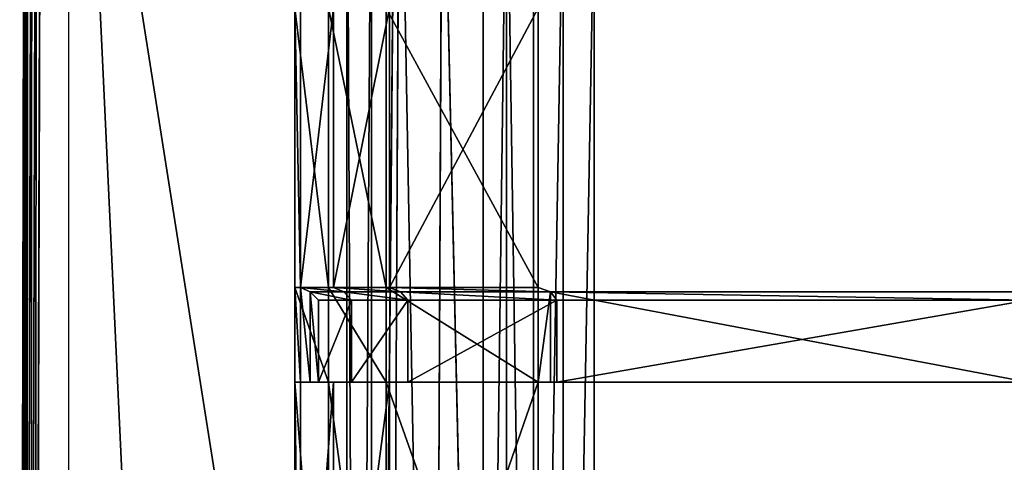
# Model space of a CAD drawing. Extents: x 0 to 31, y 0 to 21.2.
# Tile 217 of 256: x 0 to 3.4, y 17.2 to 18.8. Entities that reach past the tile are written whole.
import ezdxf

# ---------------------------------------------------------------- set-up
doc = ezdxf.new("R2010")
doc.units = 0
doc.header["$MEASUREMENT"] = 0
doc.layers.get('0').update_dxf_attribs({"color": 13, "linetype": 'CONTINUOUS'})
for name, color, linetype in [('CAST_IRON', 250, 'CONTINUOUS'), ('GALVANIZED_METAL', 252, 'CONTINUOUS'), ('GRATES', 250, 'CONTINUOUS')]:
    doc.layers.add(name, color=color, linetype=linetype)

# ---------------------------------------------------------------- blocks, each defined once
blk = doc.blocks.new('NGM5058UC_TRADECAD_DXF')
at = {"layer": 'CAST_IRON', "color": 0}
for p, q in [((-15.4605, 10.36575, 0.57905), (-15.4813, 2.72605, 0.57905)), ((-15.4605, 10.36575, 0.57905), (-15.4813, 2.72605, 0.57905)), ((-15.4656, 2.72605, 0.58145), (-15.4441, 10.37225, 0.58145)), ((-15.4656, 2.72605, 0.58145), (-15.4441, 10.37225, 0.58145)), ((-15.4999, 10.34955, 0.52785), (-15.5192, 2.72605, 0.52785)), ((-15.4999, 10.34955, 0.52785), (-15.5192, 2.72605, 0.52785)), ((-15.5192, 2.72605, 0.30195), (-15.5003, 10.34675, 0.30235)), ((-15.4974, 10.35065, 0.54365), (-15.5168, 2.72605, 0.54355)), ((-15.4974, 10.35065, 0.54365), (-15.5168, 2.72605, 0.54355)), ((-15.4895, 10.35405, 0.55905), (-15.5092, 2.72605, 0.55895)), ((-15.4895, 10.35405, 0.55905), (-15.5092, 2.72605, 0.55895)), ((-15.4765, 10.35935, 0.57145), (-15.4967, 2.72605, 0.57145)), ((-15.4765, 10.35935, 0.57145), (-15.4967, 2.72605, 0.57145)), ((-14.2041, 9.24755, 0.58145), (-14.2368, 2.72605, 0.58145)), ((-14.2041, 9.24755, 0.58145), (-14.2368, 2.72605, 0.58145)), ((-14.0559, 9.08535, 0.45505), (-14.0855, 2.72605, 0.45505)), ((-14.0559, 9.08535, 0.45505), (-14.0855, 2.72605, 0.45505)), ((-14.0559, 9.08535, 0.45505), (-13.9137, 2.72605, -0.00585)), ((-14.0559, 9.08535, 0.45505), (-13.9137, 2.72605, -0.00585)), ((-13.9137, 2.72605, -0.00585), (-13.9141, 8.96645, 0.00425)), ((-13.9137, 2.72605, -0.00585), (-13.9141, 8.96645, 0.00425)), ((-13.8339, 8.88605, -0.07685), (-13.834, 2.72605, -0.08225)), ((-13.8339, 8.88605, -0.07685), (-13.834, 2.72605, -0.08225)), ((-13.7399, 2.72605, -0.14015), (-13.7401, 8.79195, -0.13775)), ((-13.7399, 2.72605, -0.14015), (-13.7401, 8.79195, -0.13775)), ((-13.6364, 2.72605, -0.17555), (-13.637, 8.68845, -0.17495)), ((-13.6364, 2.72605, -0.17555), (-13.637, 8.68845, -0.17495)), ((-13.5297, 8.58075, -0.18725), (-13.5297, 2.72605, -0.18725)), ((-13.5297, 8.58075, -0.18725), (-13.5297, 2.72605, -0.18725))]:
    blk.add_line(p, q, dxfattribs=at)
at = {"layer": 'GALVANIZED_METAL', "color": 0}
for p, q in [((-15.3507, 10.51755, 0.40495), (-14.4147, -9.46165, 0.40085)), ((-15.3507, 10.51755, 0.40495), (-14.4147, -9.46165, 0.40085)), ((-15.3507, 10.51755, 0.40495), (-15.3507, -10.49875, 0.40085)), ((-14.2165, 9.40775, -1.89865), (-14.3866, -9.24295, -1.89865)), ((-14.2165, 9.40775, -1.89865), (-14.3866, -9.24295, -1.89865)), ((-14.3866, 9.23775, -1.89865), (-14.3866, -9.24295, -1.89865)), ((-14.3866, 9.23775, -1.89865), (-14.3866, -9.24295, -1.89865)), ((-14.3008, 9.18165, 0.40495), (-14.3008, -9.16545, 0.40085)), ((-14.3008, 9.18165, 0.40495), (-14.3008, -9.16545, 0.40085))]:
    blk.add_line(p, q, dxfattribs=at)
at = {"layer": 'GRATES', "color": 0}
for p, q in [((-14.5665, 8.18325, 0.70725), (-14.5665, 7.21695, 0.70725)), ((-14.5665, 8.18325, 0.70725), (-14.5665, 7.21695, 0.70725)), ((-14.5466, 7.21695, 0.98805), (-14.5466, 8.18325, 0.98805)), ((-14.5466, 7.21695, 0.98805), (-14.5466, 8.18325, 0.98805)), ((-14.4495, 8.18325, 0.70725), (-14.4495, 7.21695, 0.70725)), ((-14.4495, 8.18325, 0.70725), (-14.4495, 7.21695, 0.70725)), ((-14.4324, 8.18325, 0.98805), (-14.4324, 7.21695, 0.98805)), ((-14.4324, 8.18325, 0.98805), (-14.4324, 7.21695, 0.98805)), ((-14.2508, 7.21695, 0.70725), (-14.2508, 8.18325, 0.70725)), ((-14.2508, 7.21695, 0.70725), (-14.2508, 8.18325, 0.70725)), ((-14.2384, 7.21695, 0.98805), (-14.2384, 8.18325, 0.98805)), ((-14.2384, 7.21695, 0.98805), (-14.2384, 8.18325, 0.98805)), ((-13.7239, 8.18325, 0.98805), (-13.7239, 7.21695, 0.98805)), ((-13.7239, 8.18325, 0.70725), (-13.7239, 7.21695, 0.70725)), ((-13.7239, 8.18325, 0.98805), (-13.7239, 7.21695, 0.98805)), ((-13.7239, 8.18325, 0.70725), (-13.7239, 7.21695, 0.70725)), ((-14.5665, 7.21695, 0.70725), (-14.5466, 7.21695, 0.98805)), ((-14.5665, 6.88925, 0.70725), (-14.5665, 7.21695, 0.70725)), ((-14.4495, 7.21695, 0.70725), (-14.5665, 7.21695, 0.70725)), ((-14.5665, 6.88925, 0.70725), (-14.5665, 7.21695, 0.70725)), ((-14.4495, 7.21695, 0.70725), (-14.5665, 7.21695, 0.70725)), ((-14.5665, 7.21695, 0.70725), (-14.5466, 7.21695, 0.98805)), ((-14.5466, 7.21695, 0.98805), (-14.5466, 6.88925, 0.98805)), ((-14.5466, 7.21695, 0.98805), (-14.5129, 7.20175, 1.46245)), ((-14.5466, 7.21695, 0.98805), (-14.5466, 6.88925, 0.98805)), ((-14.4324, 7.21695, 0.98805), (-14.5466, 7.21695, 0.98805)), ((-14.5466, 7.21695, 0.98805), (-14.5129, 7.20175, 1.46245)), ((-14.4324, 7.21695, 0.98805), (-14.5466, 7.21695, 0.98805)), ((-14.5129, 7.20175, 1.46245), (-14.4846, 7.17285, 1.85145)), ((-14.5129, 6.88925, 1.46245), (-14.5129, 7.20175, 1.46245)), ((-14.5129, 6.88925, 1.46245), (-14.5129, 7.20175, 1.46245)), ((-14.5129, 7.20175, 1.46245), (-14.4846, 7.17285, 1.85145)), ((-14.5129, 7.20175, 1.46245), (-14.3974, 7.20175, 1.46245)), ((-14.5129, 7.20175, 1.46245), (-14.3974, 7.20175, 1.46245)), ((-14.4495, 6.88925, 0.70725), (-14.4495, 7.21695, 0.70725)), ((-14.4495, 7.21695, 0.70725), (-14.2508, 7.21695, 0.70725)), ((-14.4495, 7.21695, 0.70725), (-14.2508, 7.21695, 0.70725)), ((-14.4495, 6.88925, 0.70725), (-14.4495, 7.21695, 0.70725)), ((-14.4324, 7.21695, 0.98805), (-14.3974, 7.20175, 1.46245)), ((-14.4324, 7.21695, 0.98805), (-14.3974, 7.20175, 1.46245)), ((-14.4324, 7.21695, 0.98805), (-14.2384, 7.21695, 0.98805)), ((-14.4324, 7.21695, 0.98805), (-14.2384, 7.21695, 0.98805)), ((-14.3974, 7.20175, 1.46245), (-14.37, 7.17285, 1.85145)), ((-14.3974, 7.20175, 1.46245), (-14.37, 7.17285, 1.85145)), ((-14.3974, 7.20175, 1.46245), (-14.2011, 7.20175, 1.46245)), ((-14.3974, 7.20175, 1.46245), (-14.2011, 7.20175, 1.46245)), ((-13.7239, 7.21695, 0.70725), (-14.2508, 7.21695, 0.70725)), ((-14.2508, 7.21695, 0.70725), (-14.2508, 6.88925, 0.70725)), ((-13.7239, 7.21695, 0.70725), (-14.2508, 7.21695, 0.70725)), ((-14.2508, 7.21695, 0.70725), (-14.2508, 6.88925, 0.70725)), ((-13.7239, 7.21695, 0.98805), (-14.2384, 7.21695, 0.98805)), ((-14.2011, 7.20175, 1.46245), (-14.2384, 7.21695, 0.98805)), ((-13.7239, 7.21695, 0.98805), (-14.2384, 7.21695, 0.98805)), ((-14.2011, 7.20175, 1.46245), (-14.2384, 7.21695, 0.98805)), ((-13.6808, 7.20175, 1.46245), (-14.2011, 7.20175, 1.46245)), ((-14.2011, 7.20175, 1.46245), (-14.1752, 7.17285, 1.85145)), ((-14.2011, 7.20175, 1.46245), (-14.1752, 7.17285, 1.85145)), ((-13.6808, 7.20175, 1.46245), (-14.2011, 7.20175, 1.46245)), ((-13.7239, 7.21695, 0.98805), (-13.7239, 7.21695, 0.70725)), ((-13.7239, 7.21695, 0.70725), (-13.7239, 6.88925, 0.70725)), ((-13.7239, 6.88925, 0.98805), (-13.7239, 7.21695, 0.98805)), ((-13.7239, 7.21695, 0.70725), (-13.7239, 6.88925, 0.70725)), ((-13.7239, 7.21695, 0.98805), (-13.7239, 7.21695, 0.70725)), ((-13.7239, 7.21695, 0.98805), (-13.6808, 7.20175, 1.46245)), ((-13.7239, 7.21695, 0.98805), (-13.6808, 7.20175, 1.46245)), ((-13.7239, 6.88925, 0.98805), (-13.7239, 7.21695, 0.98805)), ((-13.6808, 6.88925, 1.46245), (-13.6808, 7.20175, 1.46245)), ((-13.6588, 7.17285, 1.85145), (-13.6808, 7.20175, 1.46245)), ((-13.6808, 7.20175, 1.46245), (-12.0285, 7.20175, 1.46245)), ((-13.6808, 7.20175, 1.46245), (-12.0285, 7.20175, 1.46245)), ((-13.6808, 6.88925, 1.46245), (-13.6808, 7.20175, 1.46245)), ((-13.6588, 7.17285, 1.85145), (-13.6808, 7.20175, 1.46245)), ((-14.4846, 7.17285, 1.85145), (-14.4846, 6.88925, 1.85145)), ((-14.37, 7.17285, 1.85145), (-14.4846, 7.17285, 1.85145)), ((-14.4846, 7.17285, 1.85145), (-14.4846, 6.88925, 1.85145)), ((-14.37, 7.17285, 1.85145), (-14.4846, 7.17285, 1.85145)), ((-14.1752, 7.17285, 1.85145), (-14.37, 7.17285, 1.85145)), ((-14.37, 7.17285, 1.85145), (-14.37, 6.88925, 1.85145)), ((-14.37, 7.17285, 1.85145), (-14.37, 6.88925, 1.85145)), ((-14.1752, 7.17285, 1.85145), (-14.37, 7.17285, 1.85145)), ((-14.1752, 6.88925, 1.85145), (-14.1752, 7.17285, 1.85145)), ((-14.1752, 7.17285, 1.85145), (-13.6588, 7.17285, 1.85145)), ((-14.1752, 6.88925, 1.85145), (-14.1752, 7.17285, 1.85145)), ((-14.1752, 7.17285, 1.85145), (-13.6588, 7.17285, 1.85145)), ((-13.6588, 7.17285, 1.85145), (-13.6588, 6.88925, 1.85145)), ((-12.0285, 7.17285, 1.85145), (-13.6588, 7.17285, 1.85145)), ((-13.6588, 7.17285, 1.85145), (-13.6588, 6.88925, 1.85145)), ((-12.0285, 7.17285, 1.85145), (-13.6588, 7.17285, 1.85145)), ((-14.5466, 6.88925, 0.98805), (-14.5665, 6.88925, 0.70725)), ((-14.5466, 6.88925, 0.98805), (-14.5665, 6.88925, 0.70725)), ((-14.5665, 5.40485, 0.70725), (-14.5665, 6.88925, 0.70725)), ((-14.4495, 6.88925, 0.70725), (-14.5665, 6.88925, 0.70725)), ((-14.5665, 5.40485, 0.70725), (-14.5665, 6.88925, 0.70725)), ((-14.4495, 6.88925, 0.70725), (-14.5665, 6.88925, 0.70725)), ((-14.5466, 6.88925, 0.98805), (-14.5466, 5.40485, 0.98805)), ((-14.4324, 6.88925, 0.98805), (-14.5466, 6.88925, 0.98805)), ((-14.5466, 6.88925, 0.98805), (-14.5129, 6.88925, 1.46245)), ((-14.5466, 6.88925, 0.98805), (-14.5129, 6.88925, 1.46245)), ((-14.5466, 6.88925, 0.98805), (-14.5466, 5.40485, 0.98805)), ((-14.4324, 6.88925, 0.98805), (-14.5466, 6.88925, 0.98805)), ((-14.5129, 6.88925, 1.46245), (-14.3974, 6.88925, 1.46245)), ((-14.4846, 6.88925, 1.85145), (-14.5129, 6.88925, 1.46245)), ((-14.5129, 6.88925, 1.46245), (-14.3974, 6.88925, 1.46245)), ((-14.4846, 6.88925, 1.85145), (-14.5129, 6.88925, 1.46245)), ((-14.37, 6.88925, 1.85145), (-14.4846, 6.88925, 1.85145)), ((-14.37, 6.88925, 1.85145), (-14.4846, 6.88925, 1.85145)), ((-14.4495, 5.40485, 0.70725), (-14.4495, 6.88925, 0.70725)), ((-14.4495, 6.88925, 0.70725), (-14.2508, 6.88925, 0.70725)), ((-14.4495, 6.88925, 0.70725), (-14.2508, 6.88925, 0.70725)), ((-14.4495, 5.40485, 0.70725), (-14.4495, 6.88925, 0.70725)), ((-14.3974, 6.88925, 1.46245), (-14.4324, 6.88925, 0.98805)), ((-14.2384, 6.88925, 0.98805), (-14.4324, 6.88925, 0.98805)), ((-14.3974, 6.88925, 1.46245), (-14.4324, 6.88925, 0.98805)), ((-14.4324, 6.88925, 0.98805), (-14.4324, 5.40485, 0.98805)), ((-14.4324, 6.88925, 0.98805), (-14.4324, 5.40485, 0.98805)), ((-14.2384, 6.88925, 0.98805), (-14.4324, 6.88925, 0.98805)), ((-14.37, 6.88925, 1.85145), (-14.3974, 6.88925, 1.46245)), ((-14.3974, 6.88925, 1.46245), (-14.2011, 6.88925, 1.46245)), ((-14.3974, 6.88925, 1.46245), (-14.2011, 6.88925, 1.46245)), ((-14.37, 6.88925, 1.85145), (-14.3974, 6.88925, 1.46245)), ((-14.37, 6.88925, 1.85145), (-14.1752, 6.88925, 1.85145)), ((-14.37, 6.88925, 1.85145), (-14.1752, 6.88925, 1.85145)), ((-14.2508, 6.88925, 0.70725), (-13.7239, 6.88925, 0.70725)), ((-14.2508, 6.88925, 0.70725), (-13.7239, 6.88925, 0.70725)), ((-14.2508, 6.88925, 0.70725), (-14.2508, 5.40485, 0.70725)), ((-14.2508, 6.88925, 0.70725), (-14.2508, 5.40485, 0.70725)), ((-14.2384, 5.40485, 0.98805), (-14.2384, 6.88925, 0.98805)), ((-14.2384, 6.88925, 0.98805), (-13.7239, 6.88925, 0.98805)), ((-14.2011, 6.88925, 1.46245), (-14.2384, 6.88925, 0.98805)), ((-14.2384, 5.40485, 0.98805), (-14.2384, 6.88925, 0.98805)), ((-14.2384, 6.88925, 0.98805), (-13.7239, 6.88925, 0.98805)), ((-14.2011, 6.88925, 1.46245), (-14.2384, 6.88925, 0.98805)), ((-13.6808, 6.88925, 1.46245), (-14.2011, 6.88925, 1.46245)), ((-14.2011, 6.88925, 1.46245), (-14.1752, 6.88925, 1.85145)), ((-13.6808, 6.88925, 1.46245), (-14.2011, 6.88925, 1.46245)), ((-14.2011, 6.88925, 1.46245), (-14.1752, 6.88925, 1.85145)), ((-13.6588, 6.88925, 1.85145), (-14.1752, 6.88925, 1.85145)), ((-13.6588, 6.88925, 1.85145), (-14.1752, 6.88925, 1.85145)), ((-13.7239, 6.88925, 0.70725), (-13.7239, 6.88925, 0.98805)), ((-13.7239, 6.88925, 0.70725), (-13.7239, 6.88925, 0.98805)), ((-13.7239, 6.88925, 0.70725), (-13.7239, 5.40485, 0.70725)), ((-13.7239, 5.40485, 0.98805), (-13.7239, 6.88925, 0.98805)), ((-13.7239, 5.40485, 0.98805), (-13.7239, 6.88925, 0.98805)), ((-13.7239, 6.88925, 0.70725), (-13.7239, 5.40485, 0.70725)), ((-13.7239, 6.88925, 0.98805), (-13.6808, 6.88925, 1.46245)), ((-13.7239, 6.88925, 0.98805), (-13.6808, 6.88925, 1.46245)), ((-13.6588, 6.88925, 1.85145), (-13.6808, 6.88925, 1.46245)), ((-13.6808, 6.88925, 1.46245), (-12.0285, 6.88925, 1.46245)), ((-13.6808, 6.88925, 1.46245), (-12.0285, 6.88925, 1.46245)), ((-13.6588, 6.88925, 1.85145), (-13.6808, 6.88925, 1.46245)), ((-13.6588, 6.88925, 1.85145), (-12.0285, 6.88925, 1.85145)), ((-13.6588, 6.88925, 1.85145), (-12.0285, 6.88925, 1.85145))]:
    blk.add_line(p, q, dxfattribs=at)
at = {"layer": 'CAST_IRON', "color": 0}
mesh = blk.add_polyface(dxfattribs=at)
corners = [(-15.4605, 10.36575, 0.57905), (-15.4813, 2.72605, 0.57905), (-15.4765, 10.35935, 0.57145)]
mesh.append_faces([[corners[k] for k in face] for face in [(0, 1, 2)]], dxfattribs={"color": 0})
mesh = blk.add_polyface(dxfattribs=at)
corners = [(-15.4605, 10.36575, 0.57905), (-15.4656, 2.72605, 0.58145), (-15.4813, 2.72605, 0.57905)]
mesh.append_faces([[corners[k] for k in face] for face in [(0, 1, 2)]], dxfattribs={"color": 0})
mesh = blk.add_polyface(dxfattribs=at)
corners = [(-15.4441, 10.37225, 0.58145), (-14.2368, 2.72605, 0.58145), (-15.4656, 2.72605, 0.58145), (-14.2041, 9.24755, 0.58145)]
mesh.append_faces([[corners[k] for k in face] for face in [(0, 1, 2), (1, 0, 3)]], dxfattribs={"vtx0": -1, "color": 0})
mesh = blk.add_polyface(dxfattribs=at)
corners = [(-15.4441, 10.37225, 0.58145), (-15.4656, 2.72605, 0.58145), (-15.4605, 10.36575, 0.57905)]
mesh.append_faces([[corners[k] for k in face] for face in [(0, 1, 2)]], dxfattribs={"color": 0})
mesh = blk.add_polyface(dxfattribs=at)
corners = [(-15.4999, 10.34955, 0.52785), (-15.5192, 2.72605, 0.52785), (-15.5003, 10.34675, 0.30235)]
mesh.append_faces([[corners[k] for k in face] for face in [(0, 1, 2)]], dxfattribs={"color": 0})
mesh = blk.add_polyface(dxfattribs=at)
corners = [(-15.4999, 10.34955, 0.52785), (-15.5168, 2.72605, 0.54355), (-15.5192, 2.72605, 0.52785)]
mesh.append_faces([[corners[k] for k in face] for face in [(0, 1, 2)]], dxfattribs={"color": 0})
mesh = blk.add_polyface(dxfattribs=at)
corners = [(-15.5003, 10.34675, 0.30235), (-15.5192, 2.72605, 0.52785), (-15.5192, 2.72605, 0.30195)]
mesh.append_faces([[corners[k] for k in face] for face in [(0, 1, 2)]], dxfattribs={"color": 0})
mesh = blk.add_polyface(dxfattribs=at)
corners = [(-15.4974, 10.35065, 0.54365), (-15.5168, 2.72605, 0.54355), (-15.4999, 10.34955, 0.52785)]
mesh.append_faces([[corners[k] for k in face] for face in [(0, 1, 2)]], dxfattribs={"color": 0})
mesh = blk.add_polyface(dxfattribs=at)
corners = [(-15.4974, 10.35065, 0.54365), (-15.5092, 2.72605, 0.55895), (-15.5168, 2.72605, 0.54355)]
mesh.append_faces([[corners[k] for k in face] for face in [(0, 1, 2)]], dxfattribs={"color": 0})
mesh = blk.add_polyface(dxfattribs=at)
corners = [(-15.4895, 10.35405, 0.55905), (-15.5092, 2.72605, 0.55895), (-15.4974, 10.35065, 0.54365)]
mesh.append_faces([[corners[k] for k in face] for face in [(0, 1, 2)]], dxfattribs={"color": 0})
mesh = blk.add_polyface(dxfattribs=at)
corners = [(-15.4895, 10.35405, 0.55905), (-15.4967, 2.72605, 0.57145), (-15.5092, 2.72605, 0.55895)]
mesh.append_faces([[corners[k] for k in face] for face in [(0, 1, 2)]], dxfattribs={"color": 0})
mesh = blk.add_polyface(dxfattribs=at)
corners = [(-15.4765, 10.35935, 0.57145), (-15.4967, 2.72605, 0.57145), (-15.4895, 10.35405, 0.55905)]
mesh.append_faces([[corners[k] for k in face] for face in [(0, 1, 2)]], dxfattribs={"color": 0})
mesh = blk.add_polyface(dxfattribs=at)
corners = [(-15.4765, 10.35935, 0.57145), (-15.4813, 2.72605, 0.57905), (-15.4967, 2.72605, 0.57145)]
mesh.append_faces([[corners[k] for k in face] for face in [(0, 1, 2)]], dxfattribs={"color": 0})
mesh = blk.add_polyface(dxfattribs=at)
corners = [(-14.0855, 2.72605, 0.45505), (-14.2368, 2.72605, 0.58145), (-14.2041, 9.24755, 0.58145)]
mesh.append_faces([[corners[k] for k in face] for face in [(0, 1, 2)]], dxfattribs={"color": 0})
mesh = blk.add_polyface(dxfattribs=at)
corners = [(-14.0559, 9.08535, 0.45505), (-14.0855, 2.72605, 0.45505), (-14.2041, 9.24755, 0.58145)]
mesh.append_faces([[corners[k] for k in face] for face in [(0, 1, 2)]], dxfattribs={"color": 0})
mesh = blk.add_polyface(dxfattribs=at)
corners = [(-14.0559, 9.08535, 0.45505), (-13.9137, 2.72605, -0.00585), (-14.0855, 2.72605, 0.45505)]
mesh.append_faces([[corners[k] for k in face] for face in [(0, 1, 2)]], dxfattribs={"color": 0})
mesh = blk.add_polyface(dxfattribs=at)
corners = [(-14.0559, 9.08535, 0.45505), (-13.9141, 8.96645, 0.00425), (-13.9137, 2.72605, -0.00585)]
mesh.append_faces([[corners[k] for k in face] for face in [(0, 1, 2)]], dxfattribs={"color": 0})
mesh = blk.add_polyface(dxfattribs=at)
corners = [(-13.9141, 8.96645, 0.00425), (-13.8339, 8.88605, -0.07685), (-13.9137, 2.72605, -0.00585)]
mesh.append_faces([[corners[k] for k in face] for face in [(0, 1, 2)]], dxfattribs={"color": 0})
mesh = blk.add_polyface(dxfattribs=at)
corners = [(-13.8339, 8.88605, -0.07685), (-13.834, 2.72605, -0.08225), (-13.9137, 2.72605, -0.00585)]
mesh.append_faces([[corners[k] for k in face] for face in [(0, 1, 2)]], dxfattribs={"color": 0})
mesh = blk.add_polyface(dxfattribs=at)
corners = [(-13.7399, 2.72605, -0.14015), (-13.834, 2.72605, -0.08225), (-13.8339, 8.88605, -0.07685)]
mesh.append_faces([[corners[k] for k in face] for face in [(0, 1, 2)]], dxfattribs={"color": 0})
mesh = blk.add_polyface(dxfattribs=at)
corners = [(-13.7399, 2.72605, -0.14015), (-13.8339, 8.88605, -0.07685), (-13.7401, 8.79195, -0.13775)]
mesh.append_faces([[corners[k] for k in face] for face in [(0, 1, 2)]], dxfattribs={"color": 0})
mesh = blk.add_polyface(dxfattribs=at)
corners = [(-13.637, 8.68845, -0.17495), (-13.7399, 2.72605, -0.14015), (-13.7401, 8.79195, -0.13775)]
mesh.append_faces([[corners[k] for k in face] for face in [(0, 1, 2)]], dxfattribs={"color": 0})
mesh = blk.add_polyface(dxfattribs=at)
corners = [(-13.6364, 2.72605, -0.17555), (-13.7399, 2.72605, -0.14015), (-13.637, 8.68845, -0.17495)]
mesh.append_faces([[corners[k] for k in face] for face in [(0, 1, 2)]], dxfattribs={"color": 0})
mesh = blk.add_polyface(dxfattribs=at)
corners = [(-13.5297, 8.58075, -0.18725), (-13.6364, 2.72605, -0.17555), (-13.637, 8.68845, -0.17495)]
mesh.append_faces([[corners[k] for k in face] for face in [(0, 1, 2)]], dxfattribs={"color": 0})
mesh = blk.add_polyface(dxfattribs=at)
corners = [(-13.5297, 2.72605, -0.18725), (-13.6364, 2.72605, -0.17555), (-13.5297, 8.58075, -0.18725)]
mesh.append_faces([[corners[k] for k in face] for face in [(0, 1, 2)]], dxfattribs={"color": 0})
mesh = blk.add_polyface(dxfattribs=at)
corners = [(-10.1559, 8.56815, -0.18725), (-13.5297, 2.72605, -0.18725), (-13.5297, 8.58075, -0.18725), (-10.1558, 2.72605, -0.18725)]
mesh.append_faces([[corners[k] for k in face] for face in [(0, 1, 2), (1, 0, 3)]], dxfattribs={"vtx0": -1, "color": 0})
at = {"layer": 'GALVANIZED_METAL', "color": 0}
mesh = blk.add_polyface(dxfattribs=at)
corners = [(-14.4147, -9.46165, 0.40085), (-14.3008, 9.18165, 0.40495), (-15.3507, 10.51755, 0.40495), (-14.3008, -9.16545, 0.40085)]
mesh.append_faces([[corners[k] for k in face] for face in [(0, 1, 2), (1, 0, 3)]], dxfattribs={"vtx0": -1, "color": 0})
mesh = blk.add_polyface(dxfattribs=at)
corners = [(-14.4147, -9.46165, 0.40085), (-15.3507, 10.51755, 0.40495), (-15.3507, -10.49875, 0.40085)]
mesh.append_faces([[corners[k] for k in face] for face in [(0, 1, 2)]], dxfattribs={"color": 0})
mesh = blk.add_polyface(dxfattribs=at)
corners = [(-14.2165, -9.41305, -1.89865), (14.216, 9.40775, -1.89865), (-14.3866, -9.24295, -1.89865), (14.386, 9.23775, -1.89865)]
mesh.append_faces([[corners[k] for k in face] for face in [(0, 1, 2), (1, 0, 3)]], dxfattribs={"vtx0": -1, "color": 0})
mesh = blk.add_polyface(dxfattribs=at)
corners = [(14.216, 9.40775, -1.89865), (-14.2165, 9.40775, -1.89865), (-14.3866, -9.24295, -1.89865)]
mesh.append_faces([[corners[k] for k in face] for face in [(0, 1, 2)]], dxfattribs={"color": 0})
mesh = blk.add_polyface(dxfattribs=at)
corners = [(-14.2165, 9.40775, -1.89865), (-14.3866, 9.23775, -1.89865), (-14.3866, -9.24295, -1.89865)]
mesh.append_faces([[corners[k] for k in face] for face in [(0, 1, 2)]], dxfattribs={"color": 0})
mesh = blk.add_polyface(dxfattribs=at)
corners = [(-14.3866, 9.23775, -1.89865), (-14.3008, -9.16545, 0.40085), (-14.3866, -9.24295, -1.89865), (-14.3008, 9.18165, 0.40495)]
mesh.append_faces([[corners[k] for k in face] for face in [(0, 1, 2), (1, 0, 3)]], dxfattribs={"vtx0": -1, "color": 0})
mesh = blk.add_polyface(dxfattribs=at)
corners = [(14.386, 9.23775, -1.89865), (-14.2165, -9.41305, -1.89865), (14.2159, -9.41295, -1.89865)]
mesh.append_faces([[corners[k] for k in face] for face in [(0, 1, 2)]], dxfattribs={"color": 0})
at = {"layer": 'GRATES', "color": 0}
mesh = blk.add_polyface(dxfattribs=at)
corners = [(-14.4495, 7.21695, 0.70725), (-14.5665, 8.18325, 0.70725), (-14.5665, 7.21695, 0.70725), (-14.4495, 8.18325, 0.70725)]
mesh.append_faces([[corners[k] for k in face] for face in [(0, 1, 2), (1, 0, 3)]], dxfattribs={"vtx0": -1, "color": 0})
mesh = blk.add_polyface(dxfattribs=at)
corners = [(-14.5665, 8.18325, 0.70725), (-14.5466, 7.21695, 0.98805), (-14.5665, 7.21695, 0.70725), (-14.5466, 8.18325, 0.98805)]
mesh.append_faces([[corners[k] for k in face] for face in [(0, 1, 2), (1, 0, 3)]], dxfattribs={"vtx0": -1, "color": 0})
mesh = blk.add_polyface(dxfattribs=at)
corners = [(-14.4324, 8.18325, 0.98805), (-14.5466, 7.21695, 0.98805), (-14.5466, 8.18325, 0.98805), (-14.4324, 7.21695, 0.98805)]
mesh.append_faces([[corners[k] for k in face] for face in [(0, 1, 2), (1, 0, 3)]], dxfattribs={"vtx0": -1, "color": 0})
mesh = blk.add_polyface(dxfattribs=at)
corners = [(-14.2508, 7.21695, 0.70725), (-14.4495, 8.18325, 0.70725), (-14.4495, 7.21695, 0.70725), (-14.2508, 8.18325, 0.70725)]
mesh.append_faces([[corners[k] for k in face] for face in [(0, 1, 2), (1, 0, 3)]], dxfattribs={"vtx0": -1, "color": 0})
mesh = blk.add_polyface(dxfattribs=at)
corners = [(-14.2384, 8.18325, 0.98805), (-14.4324, 7.21695, 0.98805), (-14.4324, 8.18325, 0.98805), (-14.2384, 7.21695, 0.98805)]
mesh.append_faces([[corners[k] for k in face] for face in [(0, 1, 2), (1, 0, 3)]], dxfattribs={"vtx0": -1, "color": 0})
mesh = blk.add_polyface(dxfattribs=at)
corners = [(-13.7239, 7.21695, 0.70725), (-14.2508, 8.18325, 0.70725), (-14.2508, 7.21695, 0.70725), (-13.7239, 8.18325, 0.70725)]
mesh.append_faces([[corners[k] for k in face] for face in [(0, 1, 2), (1, 0, 3)]], dxfattribs={"vtx0": -1, "color": 0})
mesh = blk.add_polyface(dxfattribs=at)
corners = [(-13.7239, 8.18325, 0.98805), (-14.2384, 7.21695, 0.98805), (-14.2384, 8.18325, 0.98805), (-13.7239, 7.21695, 0.98805)]
mesh.append_faces([[corners[k] for k in face] for face in [(0, 1, 2), (1, 0, 3)]], dxfattribs={"vtx0": -1, "color": 0})
mesh = blk.add_polyface(dxfattribs=at)
corners = [(-13.7239, 8.18325, 0.98805), (-13.7239, 7.21695, 0.70725), (-13.7239, 7.21695, 0.98805), (-13.7239, 8.18325, 0.70725)]
mesh.append_faces([[corners[k] for k in face] for face in [(0, 1, 2), (1, 0, 3)]], dxfattribs={"vtx0": -1, "color": 0})
mesh = blk.add_polyface(dxfattribs=at)
corners = [(-14.5665, 7.21695, 0.70725), (-14.5466, 6.88925, 0.98805), (-14.5665, 6.88925, 0.70725), (-14.5466, 7.21695, 0.98805)]
mesh.append_faces([[corners[k] for k in face] for face in [(0, 1, 2), (1, 0, 3)]], dxfattribs={"vtx0": -1, "color": 0})
mesh = blk.add_polyface(dxfattribs=at)
corners = [(-14.4495, 6.88925, 0.70725), (-14.5665, 7.21695, 0.70725), (-14.5665, 6.88925, 0.70725), (-14.4495, 7.21695, 0.70725)]
mesh.append_faces([[corners[k] for k in face] for face in [(0, 1, 2), (1, 0, 3)]], dxfattribs={"vtx0": -1, "color": 0})
mesh = blk.add_polyface(dxfattribs=at)
corners = [(-14.5466, 7.21695, 0.98805), (-14.5129, 6.88925, 1.46245), (-14.5466, 6.88925, 0.98805), (-14.5129, 7.20175, 1.46245)]
mesh.append_faces([[corners[k] for k in face] for face in [(0, 1, 2), (1, 0, 3)]], dxfattribs={"vtx0": -1, "color": 0})
mesh = blk.add_polyface(dxfattribs=at)
corners = [(-14.3974, 7.20175, 1.46245), (-14.5466, 7.21695, 0.98805), (-14.4324, 7.21695, 0.98805), (-14.5129, 7.20175, 1.46245)]
mesh.append_faces([[corners[k] for k in face] for face in [(0, 1, 2), (1, 0, 3)]], dxfattribs={"vtx0": -1, "color": 0})
mesh = blk.add_polyface(dxfattribs=at)
corners = [(-14.5129, 7.20175, 1.46245), (-14.4846, 6.88925, 1.85145), (-14.5129, 6.88925, 1.46245), (-14.4846, 7.17285, 1.85145)]
mesh.append_faces([[corners[k] for k in face] for face in [(0, 1, 2), (1, 0, 3)]], dxfattribs={"vtx0": -1, "color": 0})
mesh = blk.add_polyface(dxfattribs=at)
corners = [(-14.37, 7.17285, 1.85145), (-14.5129, 7.20175, 1.46245), (-14.3974, 7.20175, 1.46245), (-14.4846, 7.17285, 1.85145)]
mesh.append_faces([[corners[k] for k in face] for face in [(0, 1, 2), (1, 0, 3)]], dxfattribs={"vtx0": -1, "color": 0})
mesh = blk.add_polyface(dxfattribs=at)
corners = [(-14.2508, 6.88925, 0.70725), (-14.4495, 7.21695, 0.70725), (-14.4495, 6.88925, 0.70725), (-14.2508, 7.21695, 0.70725)]
mesh.append_faces([[corners[k] for k in face] for face in [(0, 1, 2), (1, 0, 3)]], dxfattribs={"vtx0": -1, "color": 0})
mesh = blk.add_polyface(dxfattribs=at)
corners = [(-14.2011, 7.20175, 1.46245), (-14.4324, 7.21695, 0.98805), (-14.2384, 7.21695, 0.98805), (-14.3974, 7.20175, 1.46245)]
mesh.append_faces([[corners[k] for k in face] for face in [(0, 1, 2), (1, 0, 3)]], dxfattribs={"vtx0": -1, "color": 0})
mesh = blk.add_polyface(dxfattribs=at)
corners = [(-14.1752, 7.17285, 1.85145), (-14.3974, 7.20175, 1.46245), (-14.2011, 7.20175, 1.46245), (-14.37, 7.17285, 1.85145)]
mesh.append_faces([[corners[k] for k in face] for face in [(0, 1, 2), (1, 0, 3)]], dxfattribs={"vtx0": -1, "color": 0})
mesh = blk.add_polyface(dxfattribs=at)
corners = [(-13.7239, 6.88925, 0.70725), (-14.2508, 7.21695, 0.70725), (-14.2508, 6.88925, 0.70725), (-13.7239, 7.21695, 0.70725)]
mesh.append_faces([[corners[k] for k in face] for face in [(0, 1, 2), (1, 0, 3)]], dxfattribs={"vtx0": -1, "color": 0})
mesh = blk.add_polyface(dxfattribs=at)
corners = [(-13.6808, 7.20175, 1.46245), (-14.2384, 7.21695, 0.98805), (-13.7239, 7.21695, 0.98805), (-14.2011, 7.20175, 1.46245)]
mesh.append_faces([[corners[k] for k in face] for face in [(0, 1, 2), (1, 0, 3)]], dxfattribs={"vtx0": -1, "color": 0})
mesh = blk.add_polyface(dxfattribs=at)
corners = [(-13.6588, 7.17285, 1.85145), (-14.2011, 7.20175, 1.46245), (-13.6808, 7.20175, 1.46245), (-14.1752, 7.17285, 1.85145)]
mesh.append_faces([[corners[k] for k in face] for face in [(0, 1, 2), (1, 0, 3)]], dxfattribs={"vtx0": -1, "color": 0})
mesh = blk.add_polyface(dxfattribs=at)
corners = [(-13.7239, 7.21695, 0.98805), (-13.7239, 6.88925, 0.70725), (-13.7239, 6.88925, 0.98805), (-13.7239, 7.21695, 0.70725)]
mesh.append_faces([[corners[k] for k in face] for face in [(0, 1, 2), (1, 0, 3)]], dxfattribs={"vtx0": -1, "color": 0})
mesh = blk.add_polyface(dxfattribs=at)
corners = [(-13.6808, 7.20175, 1.46245), (-13.7239, 6.88925, 0.98805), (-13.6808, 6.88925, 1.46245), (-13.7239, 7.21695, 0.98805)]
mesh.append_faces([[corners[k] for k in face] for face in [(0, 1, 2), (1, 0, 3)]], dxfattribs={"vtx0": -1, "color": 0})
mesh = blk.add_polyface(dxfattribs=at)
corners = [(-12.0285, 7.17285, 1.85145), (-13.6808, 7.20175, 1.46245), (-12.0285, 7.20175, 1.46245), (-13.6588, 7.17285, 1.85145)]
mesh.append_faces([[corners[k] for k in face] for face in [(0, 1, 2), (1, 0, 3)]], dxfattribs={"vtx0": -1, "color": 0})
mesh = blk.add_polyface(dxfattribs=at)
corners = [(-12.0285, 6.88925, 1.46245), (-13.6808, 7.20175, 1.46245), (-13.6808, 6.88925, 1.46245), (-12.0285, 7.20175, 1.46245)]
mesh.append_faces([[corners[k] for k in face] for face in [(0, 1, 2), (1, 0, 3)]], dxfattribs={"vtx0": -1, "color": 0})
mesh = blk.add_polyface(dxfattribs=at)
corners = [(-14.37, 7.17285, 1.85145), (-14.4846, 6.88925, 1.85145), (-14.4846, 7.17285, 1.85145), (-14.37, 6.88925, 1.85145)]
mesh.append_faces([[corners[k] for k in face] for face in [(0, 1, 2), (1, 0, 3)]], dxfattribs={"vtx0": -1, "color": 0})
mesh = blk.add_polyface(dxfattribs=at)
corners = [(-14.1752, 7.17285, 1.85145), (-14.37, 6.88925, 1.85145), (-14.37, 7.17285, 1.85145), (-14.1752, 6.88925, 1.85145)]
mesh.append_faces([[corners[k] for k in face] for face in [(0, 1, 2), (1, 0, 3)]], dxfattribs={"vtx0": -1, "color": 0})
mesh = blk.add_polyface(dxfattribs=at)
corners = [(-13.6588, 7.17285, 1.85145), (-14.1752, 6.88925, 1.85145), (-14.1752, 7.17285, 1.85145), (-13.6588, 6.88925, 1.85145)]
mesh.append_faces([[corners[k] for k in face] for face in [(0, 1, 2), (1, 0, 3)]], dxfattribs={"vtx0": -1, "color": 0})
mesh = blk.add_polyface(dxfattribs=at)
corners = [(-12.0285, 7.17285, 1.85145), (-13.6588, 6.88925, 1.85145), (-13.6588, 7.17285, 1.85145), (-12.0285, 6.88925, 1.85145)]
mesh.append_faces([[corners[k] for k in face] for face in [(0, 1, 2), (1, 0, 3)]], dxfattribs={"vtx0": -1, "color": 0})
mesh = blk.add_polyface(dxfattribs=at)
corners = [(-14.5665, 6.88925, 0.70725), (-14.5466, 5.40485, 0.98805), (-14.5665, 5.40485, 0.70725), (-14.5466, 6.88925, 0.98805)]
mesh.append_faces([[corners[k] for k in face] for face in [(0, 1, 2), (1, 0, 3)]], dxfattribs={"vtx0": -1, "color": 0})
mesh = blk.add_polyface(dxfattribs=at)
corners = [(-14.4495, 5.40485, 0.70725), (-14.5665, 6.88925, 0.70725), (-14.5665, 5.40485, 0.70725), (-14.4495, 6.88925, 0.70725)]
mesh.append_faces([[corners[k] for k in face] for face in [(0, 1, 2), (1, 0, 3)]], dxfattribs={"vtx0": -1, "color": 0})
mesh = blk.add_polyface(dxfattribs=at)
corners = [(-14.5129, 6.88925, 1.46245), (-14.4324, 6.88925, 0.98805), (-14.5466, 6.88925, 0.98805), (-14.3974, 6.88925, 1.46245)]
mesh.append_faces([[corners[k] for k in face] for face in [(0, 1, 2), (1, 0, 3)]], dxfattribs={"vtx0": -1, "color": 0})
mesh = blk.add_polyface(dxfattribs=at)
corners = [(-14.4324, 6.88925, 0.98805), (-14.5466, 5.40485, 0.98805), (-14.5466, 6.88925, 0.98805), (-14.4324, 5.40485, 0.98805)]
mesh.append_faces([[corners[k] for k in face] for face in [(0, 1, 2), (1, 0, 3)]], dxfattribs={"vtx0": -1, "color": 0})
mesh = blk.add_polyface(dxfattribs=at)
corners = [(-14.4846, 6.88925, 1.85145), (-14.3974, 6.88925, 1.46245), (-14.5129, 6.88925, 1.46245), (-14.37, 6.88925, 1.85145)]
mesh.append_faces([[corners[k] for k in face] for face in [(0, 1, 2), (1, 0, 3)]], dxfattribs={"vtx0": -1, "color": 0})
mesh = blk.add_polyface(dxfattribs=at)
corners = [(-14.2508, 5.40485, 0.70725), (-14.4495, 6.88925, 0.70725), (-14.4495, 5.40485, 0.70725), (-14.2508, 6.88925, 0.70725)]
mesh.append_faces([[corners[k] for k in face] for face in [(0, 1, 2), (1, 0, 3)]], dxfattribs={"vtx0": -1, "color": 0})
mesh = blk.add_polyface(dxfattribs=at)
corners = [(-14.3974, 6.88925, 1.46245), (-14.2384, 6.88925, 0.98805), (-14.4324, 6.88925, 0.98805), (-14.2011, 6.88925, 1.46245)]
mesh.append_faces([[corners[k] for k in face] for face in [(0, 1, 2), (1, 0, 3)]], dxfattribs={"vtx0": -1, "color": 0})
mesh = blk.add_polyface(dxfattribs=at)
corners = [(-14.2384, 6.88925, 0.98805), (-14.4324, 5.40485, 0.98805), (-14.4324, 6.88925, 0.98805), (-14.2384, 5.40485, 0.98805)]
mesh.append_faces([[corners[k] for k in face] for face in [(0, 1, 2), (1, 0, 3)]], dxfattribs={"vtx0": -1, "color": 0})
mesh = blk.add_polyface(dxfattribs=at)
corners = [(-14.37, 6.88925, 1.85145), (-14.2011, 6.88925, 1.46245), (-14.3974, 6.88925, 1.46245), (-14.1752, 6.88925, 1.85145)]
mesh.append_faces([[corners[k] for k in face] for face in [(0, 1, 2), (1, 0, 3)]], dxfattribs={"vtx0": -1, "color": 0})
mesh = blk.add_polyface(dxfattribs=at)
corners = [(-13.7239, 5.40485, 0.70725), (-14.2508, 6.88925, 0.70725), (-14.2508, 5.40485, 0.70725), (-13.7239, 6.88925, 0.70725)]
mesh.append_faces([[corners[k] for k in face] for face in [(0, 1, 2), (1, 0, 3)]], dxfattribs={"vtx0": -1, "color": 0})
mesh = blk.add_polyface(dxfattribs=at)
corners = [(-13.7239, 6.88925, 0.98805), (-14.2384, 5.40485, 0.98805), (-14.2384, 6.88925, 0.98805), (-13.7239, 5.40485, 0.98805)]
mesh.append_faces([[corners[k] for k in face] for face in [(0, 1, 2), (1, 0, 3)]], dxfattribs={"vtx0": -1, "color": 0})
mesh = blk.add_polyface(dxfattribs=at)
corners = [(-14.2011, 6.88925, 1.46245), (-13.7239, 6.88925, 0.98805), (-14.2384, 6.88925, 0.98805), (-13.6808, 6.88925, 1.46245)]
mesh.append_faces([[corners[k] for k in face] for face in [(0, 1, 2), (1, 0, 3)]], dxfattribs={"vtx0": -1, "color": 0})
mesh = blk.add_polyface(dxfattribs=at)
corners = [(-14.1752, 6.88925, 1.85145), (-13.6808, 6.88925, 1.46245), (-14.2011, 6.88925, 1.46245), (-13.6588, 6.88925, 1.85145)]
mesh.append_faces([[corners[k] for k in face] for face in [(0, 1, 2), (1, 0, 3)]], dxfattribs={"vtx0": -1, "color": 0})
mesh = blk.add_polyface(dxfattribs=at)
corners = [(-13.7239, 6.88925, 0.98805), (-13.7239, 5.40485, 0.70725), (-13.7239, 5.40485, 0.98805), (-13.7239, 6.88925, 0.70725)]
mesh.append_faces([[corners[k] for k in face] for face in [(0, 1, 2), (1, 0, 3)]], dxfattribs={"vtx0": -1, "color": 0})
mesh = blk.add_polyface(dxfattribs=at)
corners = [(-13.6588, 6.88925, 1.85145), (-12.0285, 6.88925, 1.46245), (-13.6808, 6.88925, 1.46245), (-12.0285, 6.88925, 1.85145)]
mesh.append_faces([[corners[k] for k in face] for face in [(0, 1, 2), (1, 0, 3)]], dxfattribs={"vtx0": -1, "color": 0})
blk = doc.blocks.new('NGM5058UC_TRADECAD_DWG')
at = {"color": 0}
blk.add_blockref('NGM5058UC_TRADECAD_DXF', (15.5194, 10.62185, 1.89865), dxfattribs=at)

msp = doc.modelspace()

# ---------------------------------------------------------------- block references
at = {"color": 0}
msp.add_blockref('NGM5058UC_TRADECAD_DWG', (0, 0), dxfattribs=at)

doc.saveas('drawing.dxf')
